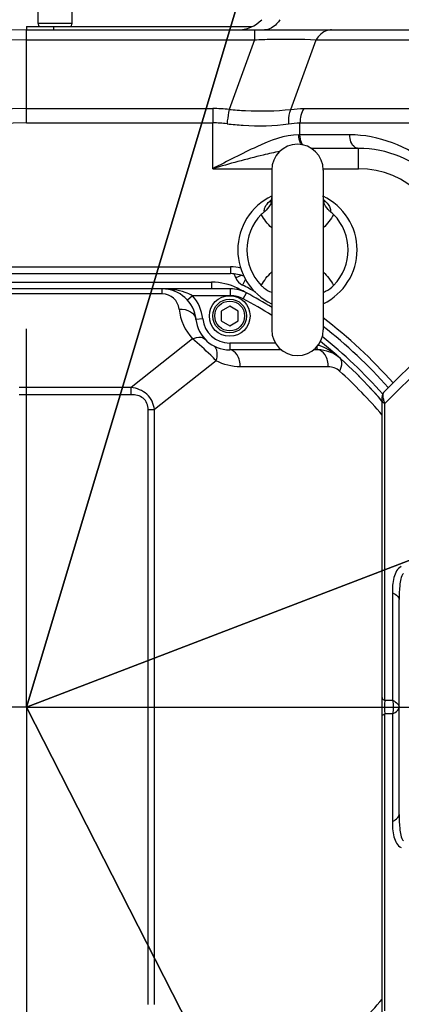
# Model space of a CAD drawing. Header units: millimetres. Extents: x 0 to 63602708652, y -107871309221 to 6308.
# Tile 27 of 74: x 4508 to 4620, y 1300 to 1591. Entities that reach past the tile are written whole.
import ezdxf

# ---------------------------------------------------------------- set-up
doc = ezdxf.new("R2010")
doc.units = ezdxf.units.MM
doc.header["$LTSCALE"] = 490.4625
doc.linetypes.add('CENTER', pattern=[0.6, 0.375, -0.075, 0.075, -0.075])
doc.layers.get('0').update_dxf_attribs({"linetype": 'CONTINUOUS'})
for name, color, linetype in [('10-1运动范围_DXF_CONTINUOUS_LINE', 7, 'CONTINUOUS'), ('204103000004_DXF_AXIS', 7, 'CONTINUOUS'), ('204103000004_DXF_DIMENSION', 7, 'CONTINUOUS'), ('304102000107DXF_CONTINUOUS_LINE', 7, 'CONTINUOUS'), ('304102000108DXF_CONTINUOUS_LINE', 7, 'CONTINUOUS'), ('304102000118_DXF_DIMENSION', 7, 'CONTINUOUS'), ('304102000120DXF_CONTINUOUS_LINE', 7, 'CONTINUOUS'), ('304105000277DXF_CONTINUOUS_LINE', 7, 'CONTINUOUS'), ('304106000077DXF_CONTINUOUS_LINE', 7, 'CONTINUOUS'), ('501023000054DXF_CONTINUOUS_LINE', 7, 'CONTINUOUS'), ('501023000078DXF_CONTINUOUS_LINE', 7, 'CONTINUOUS'), ('501038000002DXF_CONTINUOUS_LINE', 7, 'CONTINUOUS'), ('504021000002DXF_CONTINUOUS_LINE', 7, 'CONTINUOUS'), ('604006000006DXF_CONTINUOUS_LINE', 7, 'CONTINUOUS')]:
    doc.layers.add(name, color=color, linetype=linetype)
doc.styles.get("Standard").update_dxf_attribs({"font": 'txt', "width": 0.7})
doc.dimstyles.new('DIMSTYLE_4', dxfattribs={"dimtxt": 75, "dimasz": 45, "dimexe": 2, "dimexo": 0.2, "dimtad": 1, "dimdsep": 46, "dimtxsty": 'Standard', "dimblk": '_FILLED', "dimblk1": '_FILLED', "dimblk2": '_FILLED', "dimcen": 0.09, "dimclrt": 5, "dimazin": 2, "dimtp": 0.01, "dimtm": 0.01, "dimtfac": 1, "dimtofl": 0, "dimtmove": 0, "dimatfit": 3, "dimldrblk": '_FILLED', "dimfxl": 0, "dimtolj": 1, "dimarcsym": 0})
doc.dimstyles.new('DIMSTYLE_5', dxfattribs={"dimtxt": 75, "dimasz": 45, "dimexe": 2, "dimexo": 0.2, "dimgap": 5, "dimtad": 0, "dimtih": 1, "dimtoh": 1, "dimdec": 1, "dimdsep": 46, "dimtxsty": 'Standard', "dimblk": '_FILLED', "dimblk1": '_FILLED', "dimblk2": '_FILLED', "dimcen": 0.09, "dimclrt": 5, "dimazin": 2, "dimtp": 0.5, "dimtm": 0.5, "dimtfac": 1, "dimtdec": 65535, "dimtofl": 0, "dimtmove": 0, "dimatfit": 3, "dimldrblk": '_FILLED', "dimfxl": 0, "dimtolj": 1, "dimarcsym": 0})

# ---------------------------------------------------------------- blocks, each defined once
blk = doc.blocks.new('_FILLED')
at = {"color": 0, "linetype": 'ByBlock'}
blk.add_solid([(0, 0), (-1, 0.1667), (-1, -0.1667)], dxfattribs=at)
blk = doc.blocks.new('*D34')
at = {"layer": '204103000004_DXF_DIMENSION', "color": 2, "linetype": 'Continuous', "transparency": 16777216}
for p, q in [((4509.71, 1387.99), (6798.16, 2266.38)), ((6409.57, 2117.23), (4509.71, 1387.99)), ((6409.57, 2117.23), (6409.57, 2117.23))]:
    blk.add_line(p, q, dxfattribs=at)
at = {"layer": '204103000004_DXF_DIMENSION', "color": 2, "linetype": 'Continuous', "transparency": 16777216, "xscale": 45, "yscale": 45, "zscale": 45, "rotation": 200.9978649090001}
blk.add_blockref('_FILLED', (6409.57, 2117.23), dxfattribs=at)
blk = doc.blocks.new('*D35')
at = {"layer": '304102000118_DXF_DIMENSION', "color": 2, "linetype": 'Continuous', "transparency": 16777216}
for p, q in [((4672.6, 1387.99), (5235.72, 1387.99)), ((4509.71, 389.49), (4509.71, 691.98))]:
    blk.add_line(p, q, dxfattribs=at)
for start, end in [(320.70836, 360), (270, 308.65276)]:
    blk.add_arc((4509.71, 1387.99), 711.01, start, end, dxfattribs=at)
for points in [[(5226.79, 1342.78), (5220.72, 1387.99), (5211.8, 1343.25)], [(4554.45, 685.9), (4509.71, 676.98), (4554.93, 670.91)]]:
    blk.add_solid(points, dxfattribs=at)
blk = doc.blocks.new('*D36')
at = {"layer": '304102000118_DXF_DIMENSION', "color": 2, "linetype": 'Continuous', "transparency": 16777216}
for p, q in [((4509.71, 2008.49), (4509.71, 2114)), ((4672.6, 1387.99), (5235.72, 1387.99))]:
    blk.add_line(p, q, dxfattribs=at)
for start, end in [(56.41566, 90), (0, 43.26666)]:
    blk.add_arc((4509.71, 1387.99), 711.01, start, end, dxfattribs=at)
for points in [[(4554.93, 2105.07), (4509.71, 2099), (4554.45, 2090.08)], [(5211.8, 1432.73), (5220.72, 1387.99), (5226.79, 1433.21)]]:
    blk.add_solid(points, dxfattribs=at)
blk = doc.blocks.new('*D37')
at = {"layer": '204103000004_DXF_DIMENSION', "color": 2, "linetype": 'Continuous', "transparency": 16777216}
for p, q in [((4790.83, 836.51), (4509.71, 1387.99)), ((4509.71, 1387.99), (4981.92, 461.64)), ((4790.83, 836.51), (4790.83, 836.51))]:
    blk.add_line(p, q, dxfattribs=at)
at = {"layer": '204103000004_DXF_DIMENSION', "color": 2, "linetype": 'Continuous', "transparency": 16777216, "xscale": 45, "yscale": 45, "zscale": 45, "rotation": 117.0083523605}
blk.add_blockref('_FILLED', (4790.83, 836.51), dxfattribs=at)
blk = doc.blocks.new('*D38')
at = {"layer": '204103000004_DXF_DIMENSION', "color": 2, "linetype": 'Continuous', "transparency": 16777216}
for p, q in [((4509.71, 1387.99), (4789.16, 2319.36)), ((4676.97, 1945.44), (4509.71, 1387.99))]:
    blk.add_line(p, q, dxfattribs=at)
at = {"layer": '204103000004_DXF_DIMENSION', "color": 2, "linetype": 'Continuous', "transparency": 16777216, "xscale": 45, "yscale": 45, "zscale": 45, "rotation": 73.29832269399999}
blk.add_blockref('_FILLED', (4676.97, 1945.44), dxfattribs=at)

msp = doc.modelspace()

# ---------------------------------------------------------------- linework, layer by layer
at = {"layer": '10-1运动范围_DXF_CONTINUOUS_LINE', "color": 2, "linetype": 'Continuous'}
msp.add_arc((4509.711, 1387.993), 619, 270, 90, dxfattribs=at)
at = {"layer": '204103000004_DXF_AXIS', "color": 7, "linetype": 'CENTER'}
for q in [(4509.711, 1499.677), (4340.889, 1387.993), (4509.711, 1264.57), (4678.533, 1387.993)]:
    msp.add_line((4509.711, 1387.993), q, dxfattribs=at)
at = {"layer": '304102000107DXF_CONTINUOUS_LINE', "color": 9, "linetype": 'Continuous'}
for p, q in [((4509.711, 1560.507), (4509.711, 1587.993)), ((4577.039, 1587.993), (4577.039, 1585.064)), ((4509.711, 1585.064), (4577.036, 1585.064)), ((4577.036, 1585.064), (4569.553, 1564.498)), ((4587.734, 1564.498), (4595.221, 1585.064)), ((4595.221, 1585.064), (4657.469, 1585.064)), ((4509.711, 1564.75), (4564.741, 1564.75)), ((4564.741, 1564.75), (4564.741, 1560.507)), ((4591.582, 1564.75), (4681.3, 1564.75)), ((4509.711, 1560.507), (4564.74, 1560.507)), ((4564.741, 1546.993), (4564.74, 1560.507)), ((4590.453, 1556.993), (4590.454, 1560.507)), ((4590.454, 1560.507), (4680.17, 1560.507)), ((4605.14, 1556.993), (4590.131, 1556.993)), ((4607.711, 1546.993), (4607.711, 1552.993)), ((4564.741, 1546.993), (4582.111, 1546.993)), ((4597.311, 1546.993), (4607.711, 1546.993)), ((4396.304, 1517.993), (4569.979, 1517.993)), ((4569.979, 1517.993), (4569.979, 1515.993)), ((4573.123, 1515.484), (4571.491, 1514.746)), ((4356.551, 1513.493), (4564.392, 1513.493)), ((4564.392, 1513.493), (4564.392, 1511.493)), ((4574.423, 1514.322), (4573.539, 1512.596)), ((4572.043, 1511.674), (4571.836, 1511.263))]:
    msp.add_line(p, q, dxfattribs=at)
at = {"layer": '304102000107DXF_CONTINUOUS_LINE', "color": 7, "linetype": 'Continuous'}
for p, q in [((4509.711, 1587.993), (4650.504, 1587.993)), ((4607.711, 1552.993), (4593.743, 1552.993)), ((4360.366, 1515.993), (4569.979, 1515.993))]:
    msp.add_line(p, q, dxfattribs=at)
for centre, radius, start, end in [((4572.046, 1597.993), 10, 270, 315.573), ((4509.711, 1387.993), 200, 90, 140.52697), ((4607.711, 1520.993), 32, 359.99289, 89.9998), ((4569.979, 1505.993), 10, 65.99804, 90), ((4509.711, 1387.993), 142.5, 41.45345, 52.08769)]:
    msp.add_arc(centre, radius, start, end, dxfattribs=at)
at = {"layer": '304102000107DXF_CONTINUOUS_LINE', "color": 9, "linetype": 'Continuous'}
for centre, radius, start, end in [((4509.711, 1387.993), 197.071, 90, 138.3615), ((4509.711, 1387.993), 176.757, 90, 132.14886), ((4564.74, 1518.726), 46.024, 83.99701, 89.99843), ((4509.711, 1387.993), 172.515, 90, 131.10037), ((4564.737, 1525.628), 34.879, 83.10306, 89.99433), ((4593.891, 1556.078), 3.573, 212.39379, 214.86105), ((4607.711, 1520.993), 26, 0, 90), ((4569.979, 1505.993), 12, 75.44862, 90), ((4589.711, 1522.993), 20, 200.86066, 204.35197), ((4564.392, 1496.493), 17, 63.2532, 90), ((4575.59, 1516.601), 4.5, 204.35197, 242.87648), ((4509.711, 1387.993), 140, 61.13555, 62.87648), ((4509.711, 1387.993), 138.5, 62.30799, 63.2532), ((4509.711, 1387.993), 144.5, 41.49531, 52.69835), ((4509.711, 1387.993), 140, 41.29627, 51.42271)]:
    msp.add_arc(centre, radius, start, end, dxfattribs=at)
for points, knots in [([(4584.545, 1590.993), (4584.26, 1590.54), (4583.158, 1589.045), (4581.289, 1587.993), (4579.955, 1587.993)], [0, 0, 0, 0, 0.2862308, 1, 1, 1, 1]), ([(4599.764, 1587.993), (4599.342, 1587.993), (4597.482, 1587.703), (4595.991, 1586.264), (4595.219, 1585.064)], [0, 0, 0, 0, 0.2285676, 1, 1, 1, 1]), ([(4577.036, 1585.064), (4578.686, 1585.133), (4584.745, 1585.329), (4590.817, 1585.314), (4595.221, 1585.064)], [0, 0, 0, 0, 0.2724896, 1, 1, 1, 1]), ([(4569.553, 1564.498), (4569.49, 1564.196), (4569.225, 1562.791), (4569.042, 1561.371), (4568.925, 1560.255)], [0, 0, 0, 0, 0.2152047, 1, 1, 1, 1]), ([(4569.553, 1564.498), (4571.157, 1564.347), (4577.206, 1563.913), (4583.307, 1563.994), (4587.734, 1564.498)], [0, 0, 0, 0, 0.2655674, 1, 1, 1, 1]), ([(4587.734, 1564.497), (4587.594, 1564.206), (4587.094, 1562.85), (4587.01, 1561.367), (4587.106, 1560.255)], [0, 0, 0, 0, 0.2245988, 1, 1, 1, 1]), ([(4568.925, 1560.255), (4570.523, 1560.062), (4576.564, 1559.504), (4582.692, 1559.615), (4587.106, 1560.255)], [0, 0, 0, 0, 0.2650581, 1, 1, 1, 1]), ([(4590.131, 1556.993), (4585.844, 1556.993), (4577.04, 1553.377), (4569.035, 1549.244), (4564.741, 1546.993)], [0, 0, 0, 0, 0.4692663, 1, 1, 1, 1]), ([(4607.711, 1552.993), (4607.368, 1552.993), (4605.68, 1553.59), (4605.14, 1555.652), (4605.14, 1556.993)], [0, 0, 0, 0, 0.203877, 1, 1, 1, 1]), ([(4641.14, 1520.993), (4641.139, 1526.289), (4638.795, 1536.565), (4627.419, 1551.758), (4613.598, 1556.993), (4605.14, 1556.993)], [0, 0, 0, 0, 0.2849575, 0.5449275, 1, 1, 1, 1]), ([(4590.874, 1554.164), (4590.834, 1554.228), (4590.756, 1554.359), (4590.686, 1554.495), (4590.652, 1554.564)], [0, 0, 0, 0, 0.4933146, 1, 1, 1, 1]), ([(4584.505, 1552.076), (4582.863, 1551.766), (4576.216, 1550.298), (4569.677, 1548.404), (4564.741, 1546.993)], [0, 0, 0, 0, 0.2455037, 1, 1, 1, 1])]:
    msp.add_open_spline(points, degree=3, knots=knots, dxfattribs=at)
for points in [[(4587.734, 1564.498), (4589.009, 1564.659), (4590.297, 1564.75), (4591.582, 1564.75)], [(4591.582, 1564.75), (4590.791, 1563.519), (4590.453, 1561.971), (4590.453, 1560.507)], [(4587.106, 1560.255), (4588.214, 1560.416), (4589.335, 1560.507), (4590.454, 1560.507)], [(4590.652, 1554.564), (4590.291, 1555.309), (4590.131, 1556.165), (4590.131, 1556.993)], [(4590.923, 1554.686), (4590.599, 1555.401), (4590.453, 1556.208), (4590.453, 1556.993)], [(4591.34, 1553.97), (4591.175, 1554.192), (4591.037, 1554.435), (4590.923, 1554.686)]]:
    msp.add_open_spline(points, degree=3, dxfattribs=at)
at = {"layer": '304102000108DXF_CONTINUOUS_LINE', "color": 7, "linetype": 'Continuous'}
for p, q in [((4569.961, 1511.493), (4324.901, 1511.493)), ((4584.968, 1493.493), (4569.711, 1493.493)), ((4595.688, 1493.493), (4594.455, 1493.493))]:
    msp.add_line(p, q, dxfattribs=at)
at = {"layer": '304102000108DXF_CONTINUOUS_LINE', "color": 9, "linetype": 'Continuous'}
for p, q in [((4549.812, 1510.028), (4494.611, 1510.028)), ((4549.812, 1510.028), (4549.812, 1511.493)), ((4558.756, 1509.493), (4557.265, 1508.159)), ((4569.711, 1509.493), (4558.756, 1509.493)), ((4569.961, 1509.493), (4569.961, 1511.493)), ((4573.712, 1508.559), (4574.649, 1510.325)), ((4561.751, 1502.693), (4559.761, 1502.493)), ((4558.785, 1496.751), (4540.642, 1482.371)), ((4569.711, 1495.493), (4569.711, 1493.493)), ((4583.202, 1495.493), (4569.711, 1495.493)), ((4565.74, 1490.267), (4547.53, 1475.836)), ((4598.794, 1488.493), (4572.817, 1488.493)), ((4540.642, 1482.371), (4507.631, 1482.371)), ((4540.642, 1480.25), (4507.631, 1480.25)), ((4540.642, 1480.25), (4540.642, 1482.371)), ((4545.667, 1300.149), (4545.667, 1475.836)), ((4545.667, 1475.836), (4547.53, 1475.836)), ((4547.53, 1300.149), (4547.53, 1475.836))]:
    msp.add_line(p, q, dxfattribs=at)
at = {"layer": '304102000108DXF_CONTINUOUS_LINE', "color": 7, "linetype": 'Continuous'}
for centre, radius, start, end in [((4549.812, 1501.493), 10, 5.73928, 90), ((4569.961, 1501.493), 10, 62.03919, 90), ((4509.711, 1387.993), 138.5, 58.41773, 62.03919), ((4569.711, 1503.493), 10, 185.73906, 269.99928), ((4509.711, 1387.993), 138.5, 40.74093, 51.21731), ((4595.688, 1483.493), 10, 48.0041, 89.99977)]:
    msp.add_arc(centre, radius, start, end, dxfattribs=at)
at = {"layer": '304102000108DXF_CONTINUOUS_LINE', "color": 9, "linetype": 'Continuous'}
for centre, radius, start, end in [((4549.812, 1505.028), 5, 5.73936, 89.99981), ((4549.812, 1501.493), 12, 5.73917, 41.81073), ((4569.961, 1501.493), 8, 62.03919, 90), ((4509.711, 1387.993), 136.5, 57.94291, 62.03919), ((4569.711, 1507.028), 15, 185.73914, 223.24641), ((4569.711, 1503.493), 8, 185.73917, 270), ((4590.814, 1480.215), 15.5, 68.02758, 71.29588), ((4598.794, 1483.493), 5, 48.00213, 90.00179), ((4512.841, 1388.016), 133.467, 40.22729, 48.00469), ((4512.827, 1387.982), 133.485, 311.99585, 319.77215)]:
    msp.add_arc(centre, radius, start, end, dxfattribs=at)
for points, knots in [([(4558.756, 1509.493), (4558.07, 1509.876), (4555.225, 1511.083), (4552.101, 1511.492), (4549.812, 1511.493)], [0, 0, 0, 0, 0.2555115, 1, 1, 1, 1]), ([(4554.787, 1505.528), (4555.948, 1505.586), (4558.13, 1505.272), (4559.67, 1503.406), (4559.762, 1502.493)], [0, 0, 0, 0, 0.5588481, 1, 1, 1, 1]), ([(4558.785, 1496.751), (4559.136, 1496.916), (4560.273, 1497.364), (4561.834, 1497.271), (4562.427, 1496.641)], [0, 0, 0, 0, 0.3092746, 1, 1, 1, 1]), ([(4565.739, 1490.267), (4565.2, 1490.817), (4562.946, 1493.045), (4560.641, 1495.23), (4558.785, 1496.751)], [0, 0, 0, 0, 0.2430446, 1, 1, 1, 1]), ([(4565.738, 1490.268), (4565.892, 1490.736), (4566.265, 1492.171), (4565.918, 1494.181), (4564.992, 1494.676)], [0, 0, 0, 0, 0.3192942, 1, 1, 1, 1]), ([(4572.817, 1488.493), (4572.817, 1489.709), (4572.489, 1491.853), (4570.591, 1493.493), (4569.711, 1493.493)], [0, 0, 0, 0, 0.5803593, 1, 1, 1, 1]), ([(4595.387, 1494.336), (4595.414, 1494.127), (4595.455, 1493.878), (4595.595, 1493.492), (4595.688, 1493.492)], [0, 0, 0, 0, 0.6933844, 1, 1, 1, 1]), ([(4598.794, 1488.493), (4598.794, 1489.709), (4598.465, 1491.853), (4596.568, 1493.493), (4595.688, 1493.493)], [0, 0, 0, 0, 0.5803593, 1, 1, 1, 1]), ([(4602.139, 1487.208), (4602.342, 1487.575), (4602.874, 1488.676), (4603.018, 1490.349), (4602.379, 1490.924)], [0, 0, 0, 0, 0.3277779, 1, 1, 1, 1]), ([(4547.53, 1475.836), (4547.339, 1477.509), (4545.754, 1480.902), (4542.319, 1482.167), (4540.642, 1482.371)], [0, 0, 0, 0, 0.4992241, 1, 1, 1, 1]), ([(4545.667, 1475.836), (4545.667, 1477.055), (4544.599, 1479.745), (4541.88, 1480.25), (4540.642, 1480.25)], [0, 0, 0, 0, 0.4961801, 1, 1, 1, 1])]:
    msp.add_open_spline(points, degree=3, knots=knots, dxfattribs=at)
for points in [[(4602.379, 1490.924), (4600.686, 1492.448), (4598.725, 1493.738), (4596.613, 1494.589)], [(4572.817, 1488.493), (4570.385, 1488.492), (4567.884, 1489.12), (4565.74, 1490.267)]]:
    msp.add_open_spline(points, degree=3, dxfattribs=at)
at = {"layer": '304102000120DXF_CONTINUOUS_LINE', "color": 7, "linetype": 'Continuous'}
for p, q in [((4615.297, 1481.078), (4640.84, 1506.621)), ((4614.711, 1296.321), (4614.711, 1479.664)), ((4619.711, 1356.254), (4619.711, 1419.731))]:
    msp.add_line(p, q, dxfattribs=at)
at = {"layer": '304102000120DXF_CONTINUOUS_LINE', "color": 9, "linetype": 'Continuous'}
for p, q in [((4637.409, 1499.555), (4615.508, 1477.654)), ((4615.508, 1389.989), (4615.508, 1477.654)), ((4617.72, 1421.728), (4617.72, 1389.989)), ((4617.72, 1389.989), (4615.508, 1389.989)), ((4615.508, 1298.331), (4615.508, 1385.996)), ((4617.72, 1385.996), (4615.508, 1385.996)), ((4617.72, 1385.996), (4617.72, 1354.257))]:
    msp.add_line(p, q, dxfattribs=at)
at = {"layer": '304102000120DXF_CONTINUOUS_LINE', "color": 7, "linetype": 'Continuous'}
msp.add_arc((4616.711, 1479.664), 2, 135, 180, dxfattribs=at)
at = {"layer": '304102000120DXF_CONTINUOUS_LINE', "color": 9, "linetype": 'Continuous'}
for centre, radius, start, end in [((4621.074, 1480.24), 6.12, 189.95761, 193.27474), ((4633.033, 1387.992), 17.638, 173.50054, 186.50012)]:
    msp.add_arc(centre, radius, start, end, dxfattribs=at)
for points in [[(4615.046, 1479.181), (4614.983, 1479.542), (4614.949, 1479.915), (4614.989, 1480.279)], [(4614.989, 1480.279), (4615.019, 1480.563), (4615.095, 1480.876), (4615.297, 1481.078)], [(4615.508, 1477.654), (4615.345, 1478.035), (4615.212, 1478.431), (4615.117, 1478.834)], [(4617.72, 1389.989), (4618.086, 1388.709), (4618.086, 1387.276), (4617.72, 1385.996)]]:
    msp.add_open_spline(points, degree=3, dxfattribs=at)
for points, knots in [([(4614.711, 1478.452), (4614.711, 1478.189), (4615.049, 1477.848), (4615.392, 1477.697), (4615.508, 1477.654)], [0, 0, 0, 0, 0.6808918, 1, 1, 1, 1]), ([(4620.353, 1429.472), (4619.147, 1429.013), (4617.824, 1425.923), (4617.72, 1423.248), (4617.72, 1421.728)], [0, 0, 0, 0, 0.4590426, 1, 1, 1, 1]), ([(4621.028, 1427.475), (4620.547, 1427.108), (4620.169, 1425.748), (4619.762, 1423.197), (4619.711, 1421.112), (4619.711, 1419.731)], [0, 0, 0, 0, 0.2277357, 0.4794969, 1, 1, 1, 1]), ([(4617.72, 1421.728), (4618.009, 1421.619), (4618.867, 1421.242), (4619.711, 1420.389), (4619.711, 1419.731)], [0, 0, 0, 0, 0.3191084, 1, 1, 1, 1]), ([(4614.711, 1390.788), (4614.711, 1390.525), (4615.049, 1390.183), (4615.392, 1390.033), (4615.508, 1389.989)], [0, 0, 0, 0, 0.6808916, 1, 1, 1, 1]), ([(4617.72, 1389.989), (4618.009, 1389.88), (4618.867, 1389.503), (4619.711, 1388.65), (4619.711, 1387.993)], [0, 0, 0, 0, 0.3191068, 1, 1, 1, 1]), ([(4617.72, 1385.996), (4618.009, 1386.105), (4618.867, 1386.482), (4619.711, 1387.335), (4619.711, 1387.993)], [0, 0, 0, 0, 0.3191068, 1, 1, 1, 1]), ([(4614.711, 1385.197), (4614.711, 1385.46), (4615.049, 1385.802), (4615.392, 1385.952), (4615.508, 1385.996)], [0, 0, 0, 0, 0.6808931, 1, 1, 1, 1]), ([(4617.72, 1354.257), (4618.009, 1354.366), (4618.867, 1354.743), (4619.711, 1355.596), (4619.711, 1356.254)], [0, 0, 0, 0, 0.3191084, 1, 1, 1, 1]), ([(4619.711, 1356.254), (4619.711, 1354.873), (4619.762, 1352.788), (4620.169, 1350.237), (4620.547, 1348.877), (4621.028, 1348.51)], [0, 0, 0, 0, 0.520502, 0.7722628, 1, 1, 1, 1]), ([(4617.72, 1354.257), (4617.72, 1352.737), (4617.824, 1350.062), (4619.147, 1346.972), (4620.353, 1346.513)], [0, 0, 0, 0, 0.5409563, 1, 1, 1, 1])]:
    msp.add_open_spline(points, degree=3, knots=knots, dxfattribs=at)
at = {"layer": '304105000277DXF_CONTINUOUS_LINE', "color": 7, "linetype": 'Continuous'}
for q in [(4509.711, 1587.993), (4576.215, 1588.993)]:
    msp.add_line((4509.711, 1588.993), q, dxfattribs=at)
at = {"layer": '304105000277DXF_CONTINUOUS_LINE', "color": 9, "linetype": 'Continuous'}
msp.add_line((4517.711, 1588.993), (4517.711, 1587.993), dxfattribs=at)
at = {"layer": '304106000077DXF_CONTINUOUS_LINE', "color": 7, "linetype": 'Continuous'}
msp.add_arc((4509.711, 1387.993), 138.5, 40.74527, 45.03491, dxfattribs=at)
at = {"layer": '501023000054DXF_CONTINUOUS_LINE', "color": 7, "linetype": 'Continuous'}
for p, q in [((4569.711, 1506.379), (4567.211, 1504.936)), ((4572.211, 1504.936), (4569.711, 1506.379)), ((4567.211, 1504.936), (4567.211, 1502.049)), ((4572.211, 1502.049), (4572.211, 1504.936)), ((4567.211, 1502.049), (4569.711, 1500.606)), ((4569.711, 1500.606), (4572.211, 1502.049))]:
    msp.add_line(p, q, dxfattribs=at)
msp.add_circle((4569.711, 1503.493), 5, dxfattribs=at)
at = {"layer": '501023000054DXF_CONTINUOUS_LINE', "color": 9, "linetype": 'Continuous'}
msp.add_circle((4569.711, 1503.493), 4.4, dxfattribs=at)
at = {"layer": '501023000078DXF_CONTINUOUS_LINE', "color": 7, "linetype": 'Continuous'}
for p, q in [((4513.211, 1589.993), (4513.211, 1595.393)), ((4523.211, 1589.993), (4523.211, 1595.393)), ((4513.211, 1589.993), (4523.211, 1589.993))]:
    msp.add_line(p, q, dxfattribs=at)
at = {"layer": '501038000002DXF_CONTINUOUS_LINE', "color": 7, "linetype": 'Continuous'}
for p, q in [((4582.111, 1546.593), (4582.111, 1499.393)), ((4597.311, 1546.593), (4597.311, 1499.393))]:
    msp.add_line(p, q, dxfattribs=at)
for points in [[(4582.111, 1538.935), (4582.05, 1538.176), (4581.909, 1537.596), (4581.771, 1537.246), (4581.704, 1537.122)], [(4597.679, 1537.175), (4597.721, 1537.117), (4597.652, 1537.247), (4597.514, 1537.594), (4597.373, 1538.174), (4597.311, 1538.935)]]:
    msp.add_lwpolyline(points, dxfattribs=at)
for centre, radius, start, end in [((4589.711, 1546.593), 7.6, 0, 180), ((4589.711, 1522.993), 17.6, 115.68189, 244.35672), ((4589.711, 1522.993), 17.6, 295.64581, 64.54562), ((4576.368, 1539.11), 5.999, 339.34473, 344.10363), ((4603.053, 1539.112), 5.998, 195.95485, 199.55432), ((4603.043, 1539.108), 5.987, 199.55595, 200.06609), ((4589.711, 1522.993), 14.955, 135.54824, 224.45176), ((4585.671, 1526.965), 9.289, 127.88501, 135.58759), ((4593.751, 1526.965), 9.289, 44.41244, 52.11518), ((4589.711, 1522.993), 14.955, 315.54824, 44.45176), ((4589.711, 1499.393), 7.6, 180, 360)]:
    msp.add_arc(centre, radius, start, end, dxfattribs=at)
at = {"layer": '501038000002DXF_CONTINUOUS_LINE', "color": 9, "linetype": 'Continuous'}
for centre, radius, start, end in [((4587.729, 1530.816), 9.038, 129.81156, 133.70595), ((4591.618, 1530.73), 9.152, 46.72418, 50.16988)]:
    msp.add_arc(centre, radius, start, end, dxfattribs=at)
for points, knots in [([(4579.967, 1534.296), (4579.83, 1534.709), (4580.189, 1535.962), (4580.953, 1536.841), (4581.485, 1537.349)], [0, 0, 0, 0, 0.3716117, 1, 1, 1, 1]), ([(4597.892, 1537.394), (4598.301, 1537.008), (4598.946, 1536.275), (4599.396, 1535.384), (4599.476, 1534.983)], [0, 0, 0, 0, 0.5790136, 1, 1, 1, 1]), ([(4599.476, 1534.983), (4599.489, 1534.918), (4599.523, 1534.691), (4599.508, 1534.453), (4599.456, 1534.296)], [0, 0, 0, 0, 0.2850492, 1, 1, 1, 1])]:
    msp.add_open_spline(points, degree=3, knots=knots, dxfattribs=at)
at = {"layer": '501038000002DXF_CONTINUOUS_LINE', "color": 7, "linetype": 'Continuous'}
for points, knots in [([(4581.981, 1536.994), (4581.888, 1536.746), (4581.42, 1535.716), (4580.651, 1534.828), (4579.967, 1534.297)], [0, 0, 0, 0, 0.2341935, 1, 1, 1, 1]), ([(4599.456, 1534.296), (4599.211, 1534.486), (4598.351, 1535.253), (4597.708, 1536.263), (4597.419, 1537.054)], [0, 0, 0, 0, 0.2684236, 1, 1, 1, 1]), ([(4579.036, 1512.519), (4579.277, 1512.273), (4580.189, 1511.439), (4581.276, 1510.785), (4582.117, 1510.49)], [0, 0, 0, 0, 0.2788917, 1, 1, 1, 1]), ([(4597.303, 1510.489), (4597.552, 1510.576), (4598.692, 1511.059), (4599.706, 1511.825), (4600.387, 1512.519)], [0, 0, 0, 0, 0.213262, 1, 1, 1, 1])]:
    msp.add_open_spline(points, degree=3, knots=knots, dxfattribs=at)
at = {"layer": '501038000002DXF_CONTINUOUS_LINE', "color": 9, "linetype": 'Continuous'}
for points in [[(4582.104, 1529.496), (4580.886, 1530.642), (4579.844, 1532.001), (4579.036, 1533.466)], [(4600.387, 1533.466), (4599.578, 1532.002), (4598.538, 1530.641), (4597.319, 1529.495)], [(4579.036, 1512.519), (4579.844, 1513.983), (4580.885, 1515.344), (4582.104, 1516.49)], [(4597.319, 1516.489), (4598.537, 1515.344), (4599.579, 1513.984), (4600.387, 1512.519)]]:
    msp.add_open_spline(points, degree=3, dxfattribs=at)
at = {"layer": '504021000002DXF_CONTINUOUS_LINE', "color": 7, "linetype": 'Continuous'}
msp.add_circle((4569.711, 1503.493), 6, dxfattribs=at)
at = {"layer": '604006000006DXF_CONTINUOUS_LINE', "color": 7, "linetype": 'Continuous'}
for p, q in [((4513.211, 1589.953), (4513.347, 1589.993)), ((4513.488, 1588.993), (4513.211, 1589.953)), ((4513.211, 1589.953), (4523.211, 1589.953)), ((4522.934, 1588.993), (4523.211, 1589.953)), ((4523.211, 1589.953), (4523.076, 1589.993))]:
    msp.add_line(p, q, dxfattribs=at)

# ---------------------------------------------------------------- dimensions: what is measured, and where the dimension line sits
at = {"layer": '204103000004_DXF_DIMENSION', "color": 2, "linetype": 'Continuous'}
for mpoint, picture, middle in [((4676.971, 1945.44), '*D38', (4710.854, 2123.608)), ((6409.565, 2117.225), '*D34', (6546.37, 2189.82)), ((4790.83, 836.51), '*D37', (4903.254, 657.25))]:
    dim = msp.add_radius_dim(center=(4509.711, 1387.993), mpoint=mpoint, text='R<>', dimstyle='DIMSTYLE_4', override={"dimpost": '<>'}, dxfattribs=at)
    dim.commit()
    dim.dimension.update_dxf_attribs({"geometry": picture, "text_midpoint": middle, "dimtype": 164})
at = {"layer": '304102000118_DXF_DIMENSION', "color": 2, "linetype": 'Continuous'}
for base, line1, line2, picture, middle in [((5012.47, 1890.751), ((4665.29, 1387.993), (4672.4, 1387.993)), ((4509.711, 2001.182), (4509.711, 2008.293)), '*D36', (4894.948, 1890.314)), ((5012.47, 885.234), ((4509.711, 396.803), (4509.711, 389.693)), ((4665.29, 1387.993), (4672.4, 1387.993)), '*D35', (4934.97, 847.734))]:
    dim = msp.add_angular_dim_2l(base=base, line1=line1, line2=line2, dimstyle='DIMSTYLE_5', dxfattribs=at)
    dim.commit()
    dim.dimension.update_dxf_attribs({"geometry": picture, "text_midpoint": middle, "dimtype": 162})

doc.saveas('drawing.dxf')
